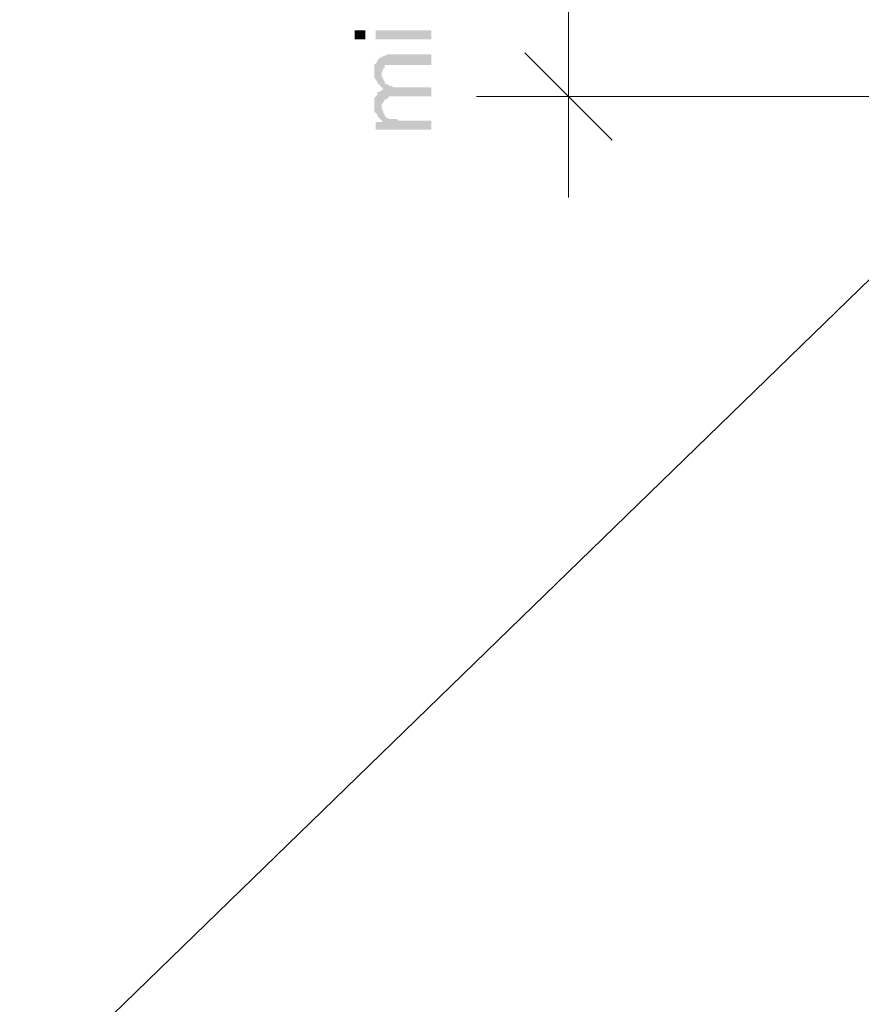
# Model space of a CAD drawing. Header units: inches. Extents: x -5286 to 1958, y -185 to 1019.
# Tile 11 of 62: x -4987 to -4925, y 164 to 237. Entities that reach past the tile are written whole.
import ezdxf

# ---------------------------------------------------------------- set-up
doc = ezdxf.new("R2010")
doc.units = ezdxf.units.IN
doc.header["$MEASUREMENT"] = 0
doc.layers.add('SCHEMAT', color=7, linetype='CONTINUOUS', lineweight=9)

msp = doc.modelspace()

# ---------------------------------------------------------------- hatches: boundary and pattern name
at = {"layer": 'SCHEMAT', "linetype": 'Continuous'}
for points in [[(-4961.164, 235.556), (-4961.164, 236.223), (-4961.941, 236.223), (-4961.941, 235.556)], [(-4956.275, 235.556), (-4956.275, 236.223), (-4960.386, 236.223), (-4960.386, 235.556)], [(-4960.497, 233.112), (-4960.497, 233), (-4960.497, 232.778), (-4960.386, 232.556), (-4960.275, 232.445), (-4960.275, 232.334), (-4960.164, 232.223), (-4960.052, 232.112), (-4959.941, 232), (-4959.941, 233.112), (-4959.83, 233.334), (-4959.83, 233.445), (-4959.719, 233.445), (-4959.719, 233.667), (-4959.497, 233.667), (-4956.275, 233.667), (-4956.275, 234.445), (-4959.497, 234.445), (-4959.719, 234.334), (-4959.83, 234.334), (-4959.941, 234.223), (-4960.052, 234.223), (-4960.164, 234.112), (-4960.275, 234), (-4960.275, 233.889), (-4960.386, 233.778), (-4960.497, 233.667), (-4960.497, 233.334)], [(-4959.941, 232), (-4959.83, 231.889), (-4959.719, 231.112), (-4959.608, 231.112), (-4959.497, 231.223), (-4959.386, 231.334), (-4956.275, 231.334), (-4956.275, 232), (-4959.052, 232), (-4959.275, 232.112), (-4959.386, 232.112), (-4959.497, 232.223), (-4959.608, 232.223), (-4959.719, 232.334), (-4959.719, 232.445), (-4959.83, 232.556), (-4959.83, 232.667), (-4959.941, 232.778), (-4959.941, 233)], [(-4960.497, 230.778), (-4960.497, 230.556), (-4960.497, 230.223), (-4960.386, 230.112), (-4960.275, 230), (-4960.275, 229.889), (-4960.164, 229.778), (-4960.052, 229.667), (-4959.941, 229.556), (-4959.941, 230.556), (-4959.941, 230.778), (-4959.83, 230.889), (-4959.719, 231.112), (-4959.83, 231.889), (-4959.941, 231.778), (-4960.164, 231.667), (-4960.275, 231.667), (-4960.275, 231.445), (-4960.386, 231.334), (-4960.497, 231.223), (-4960.497, 230.889)], [(-4959.941, 229.556), (-4959.83, 229.445), (-4959.83, 230.223), (-4959.941, 230.445), (-4959.941, 230.556)], [(-4960.386, 229.445), (-4960.386, 228.889), (-4956.275, 228.889), (-4956.275, 229.556), (-4958.719, 229.556), (-4958.83, 229.667), (-4959.164, 229.667), (-4959.275, 229.667), (-4959.386, 229.667), (-4959.608, 229.778), (-4959.719, 229.889), (-4959.719, 230), (-4959.83, 230.112), (-4959.83, 229.445)]]:
    msp.add_hatch(color=0, dxfattribs=at).paths.add_polyline_path(points)

# ---------------------------------------------------------------- linework, layer by layer
msp.add_lwpolyline([(-5286.177, 693.991), (-4496.239, -43.81), (-4099.285, 1019.258), (-5254.421, -103.311)], dxfattribs=at)
at = {"layer": 'SCHEMAT', "color": 0, "linetype": 'Continuous'}
for points in [[(-4946.164, 238.778), (-4946.164, 223.889)], [(-4942.941, 228.112), (-4949.386, 234.556)], [(-4952.941, 231.334), (-4939.386, 231.334)], [(-4946.164, 231.334), (-4870.275, 231.334)]]:
    msp.add_lwpolyline(points, dxfattribs=at)

doc.saveas('drawing.dxf')
